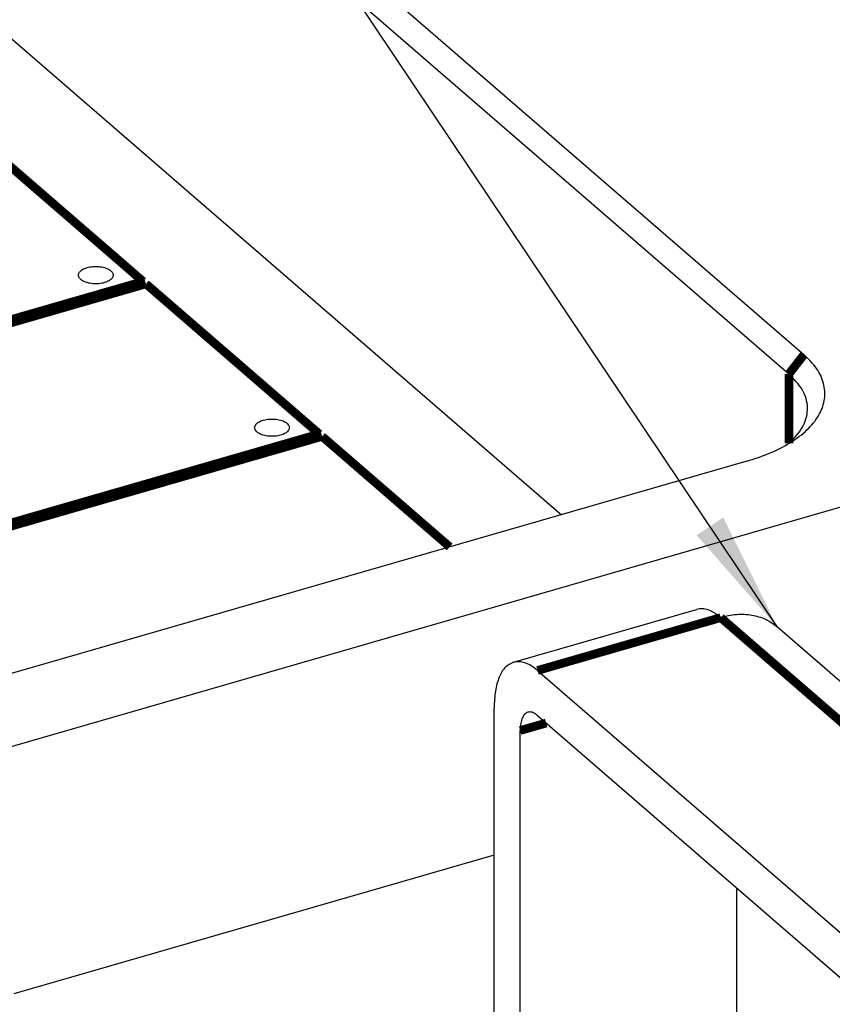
# Model space of a CAD drawing. Header units: inches. Extents: x -28 to 813, y -36 to 558.
# Tile 79 of 93: x 524 to 548, y 436 to 465. Entities that reach past the tile are written whole.
import ezdxf

# ---------------------------------------------------------------- set-up
doc = ezdxf.new("R2010")
doc.units = ezdxf.units.IN
doc.layers.add('1', color=7, linetype='Continuous')
doc.dimstyles.get("Standard").update_dxf_attribs({"dimtxt": 0.18, "dimasz": 0.18, "dimexe": 0.18, "dimexo": 0.0625, "dimgap": 0.09, "dimtad": 0, "dimtih": 1, "dimtoh": 1, "dimdec": 4, "dimzin": 0, "dimdsep": 46, "dimtxsty": 'Standard', "dimcen": 0.09, "dimadec": 0, "dimazin": 0, "dimtfac": 1, "dimtdec": 4, "dimtofl": 0, "dimtmove": 0, "dimatfit": 3, "dimfxl": 1, "dimtolj": 1, "dimtzin": 0, "dimarcsym": 0})

# ---------------------------------------------------------------- blocks, each defined once
blk = doc.blocks.new('N2605-96570_pcb__1', base_point=(77.77, 195.798))
at = {"color": 3, "linetype": 'Continuous', "const_width": 0.25}
for points in [[(522.637, 461.478), (527.637, 457.148)], [(527.637, 457.148), (493.394, 447.263)], [(493.474, 447.194), (527.717, 457.079)], [(527.717, 457.079), (532.717, 452.749)], [(532.717, 452.749), (498.474, 442.864)], [(498.554, 442.794), (532.797, 452.68)], [(532.797, 452.68), (536.477, 449.493)]]:
    blk.add_lwpolyline(points, dxfattribs=at)
at = {"color": 3, "linetype": 'Continuous'}
for points in [[(525.771, 457.331), (525.778, 457.301), (525.795, 457.233), (525.896, 457.16), (526.026, 457.108), (526.187, 457.08), (526.356, 457.08), (526.516, 457.108), (526.648, 457.16), (526.743, 457.233), (526.784, 457.331), (526.743, 457.43), (526.648, 457.502), (526.516, 457.555), (526.356, 457.583), (526.187, 457.583), (526.026, 457.555), (525.896, 457.502), (525.795, 457.43), (525.778, 457.362), (525.771, 457.331)], [(530.851, 452.932), (530.858, 452.902), (530.875, 452.833), (530.976, 452.761), (531.106, 452.708), (531.267, 452.681), (531.436, 452.681), (531.596, 452.708), (531.728, 452.761), (531.823, 452.833), (531.864, 452.932), (531.823, 453.031), (531.728, 453.103), (531.596, 453.156), (531.436, 453.183), (531.267, 453.183), (531.106, 453.156), (530.976, 453.103), (530.875, 453.031), (530.858, 452.962), (530.851, 452.932)]]:
    blk.add_open_spline(points, degree=3, knots=[0, 0, 0, 0, 0.090666, 0.205523, 0.349779, 0.515635, 0.689283, 0.855139, 0.999394, 1.114251, 1.204917, 1.295583, 1.410441, 1.554696, 1.720552, 1.8942, 2.060056, 2.204311, 2.319168, 2.409834, 2.409834, 2.409834, 2.409834], dxfattribs=at)
blk = doc.blocks.new('N2605-01070_2', base_point=(531.822, 363.511))
at = {"color": 7, "linetype": 'Continuous'}
for p, q in [((538.315, 446.165), (543.597, 447.69)), ((607.277, 394.047), (545.927, 447.178)), ((539.008, 445.928), (600.358, 392.797)), ((537.758, 427.092), (537.758, 444.845)), ((539.008, 444.629), (600.358, 391.498)), ((538.508, 426.442), (538.508, 444.196)), ((544.742, 439.663), (544.742, 425.978))]:
    blk.add_line(p, q, dxfattribs=at)
at = {"color": 3, "linetype": 'Continuous', "const_width": 0.25}
for points in [[(539.008, 445.928), (544.291, 447.453)], [(544.291, 447.453), (605.641, 394.322)], [(539.258, 444.412), (538.508, 444.196)]]:
    blk.add_lwpolyline(points, dxfattribs=at)
at = {"color": 7, "linetype": 'Continuous'}
for points, knots in [([(544.291, 447.453), (544.231, 447.5), (544.12, 447.59), (543.939, 447.677), (543.762, 447.719), (543.651, 447.699), (543.597, 447.69)], [0, 0, 0, 0, 0.2276032, 0.4261406, 0.6008334, 0.7616694, 0.7616694, 0.7616694, 0.7616694]), ([(545.927, 447.178), (545.818, 447.257), (545.596, 447.419), (545.185, 447.534), (544.74, 447.556), (544.443, 447.488), (544.291, 447.453)], [0, 0, 0, 0, 0.402763, 0.819018, 1.258756, 1.726609, 1.726609, 1.726609, 1.726609]), ([(538.315, 446.165), (538.231, 446.123), (538.048, 446.03), (537.881, 445.715), (537.775, 445.316), (537.764, 445.011), (537.758, 444.845)], [0, 0, 0, 0, 0.273803, 0.605428, 1.0198, 1.515327, 1.515327, 1.515327, 1.515327]), ([(539.008, 445.928), (538.949, 445.975), (538.838, 446.065), (538.656, 446.152), (538.479, 446.194), (538.368, 446.174), (538.315, 446.165)], [0, 0, 0, 0, 0.2276058, 0.4261451, 0.6008393, 0.761677, 0.761677, 0.761677, 0.761677]), ([(539.008, 444.629), (538.967, 444.66), (538.894, 444.717), (538.759, 444.743), (538.64, 444.685), (538.563, 444.562), (538.516, 444.394), (538.511, 444.266), (538.508, 444.196)], [0, 0, 0, 0, 0.1535037, 0.2754182, 0.3895335, 0.5256736, 0.6986533, 0.9087344, 0.9087344, 0.9087344, 0.9087344])]:
    blk.add_open_spline(points, degree=3, knots=knots, dxfattribs=at)
blk = doc.blocks.new('N2605-24170', base_point=(42.656, 167.422))
at = {"color": 7, "linetype": 'Continuous'}
for p, q in [((500.351, 495.171), (546.691, 455.039)), ((499.918, 494.613), (546.258, 454.481)), ((499.918, 484.87), (539.696, 450.422)), ((517.705, 441.972), (555.81, 452.972)), ((546.311, 452.529), (546.246, 452.472)), ((545.044, 451.966), (506.073, 440.716)), ((537.758, 440.602), (523.905, 436.603))]:
    blk.add_line(p, q, dxfattribs=at)
at = {"color": 3, "linetype": 'Continuous', "const_width": 0.25}
for points in [[(546.691, 455.039), (546.258, 454.481)], [(546.258, 454.481), (546.258, 452.482)]]:
    blk.add_lwpolyline(points, dxfattribs=at)
at = {"color": 7, "linetype": 'Continuous'}
for points, knots in [([(545.044, 451.966), (545.286, 452.044), (545.745, 452.193), (546.35, 452.513), (546.827, 452.883), (547.155, 453.301), (547.315, 453.757), (547.281, 454.226), (547.066, 454.675), (546.822, 454.913), (546.691, 455.039)], [0, 0, 0, 0, 0.761693, 1.445276, 2.043024, 2.559714, 3.018011, 3.459795, 3.933762, 4.475942, 4.475942, 4.475942, 4.475942]), ([(546.311, 452.529), (546.45, 452.677), (546.707, 452.953), (546.841, 453.512), (546.675, 454.065), (546.404, 454.335), (546.258, 454.481)], [0, 0, 0, 0, 0.599669, 1.118049, 1.641539, 2.253273, 2.253273, 2.253273, 2.253273])]:
    blk.add_open_spline(points, degree=3, knots=knots, dxfattribs=at)
blk = doc.blocks.new('N2605-64170', base_point=(42.656, 167.422))
for name, p in [('N2605-24170', (42.656, 167.422)), ('N2605-01070_2', (531.822, 363.511))]:
    blk.add_blockref(name, p)
blk = doc.blocks.new('N2605-96570__120', base_point=(42.656, 167.422))
for name, p in [('N2605-64170', (42.656, 167.422)), ('N2605-96570_pcb__1', (77.77, 195.798))]:
    blk.add_blockref(name, p)
blk = doc.blocks.new('Gen1', base_point=(419.4, 356.4))
at = {"layer": '1', "color": 3}
blk.add_solid([(543.597, 449.829), (544.363, 450.342), (545.927, 447.178)], dxfattribs=at)
blk.add_blockref('N2605-96570__120', (42.656, 167.422))
at = {"layer": '1', "color": 3, "linetype": 'Continuous', "has_arrowhead": 0}
blk.add_leader([(545.927, 447.178), (491.405, 528.6)], dimstyle='Standard', dxfattribs=at)

msp = doc.modelspace()

# ---------------------------------------------------------------- block references
msp.add_blockref('Gen1', (419.4, 356.4))

doc.saveas('drawing.dxf')
